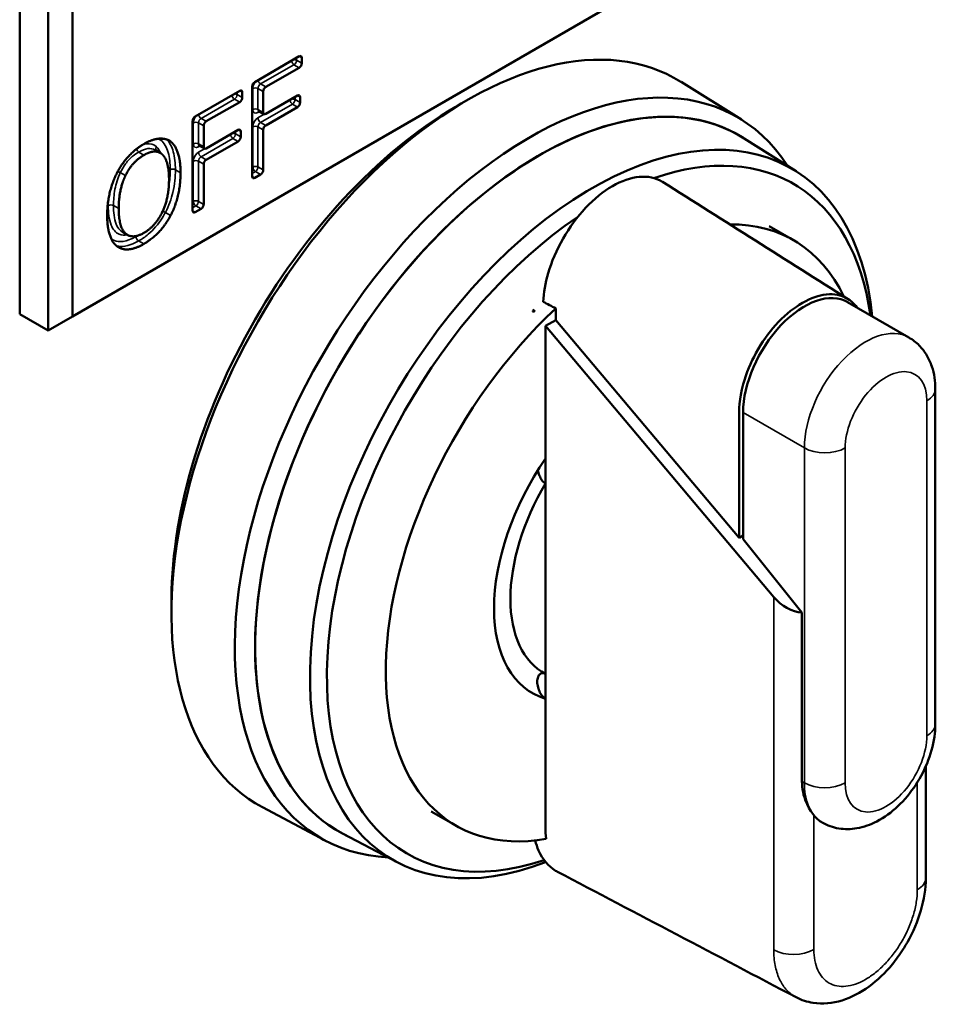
# Model space of a CAD drawing. Header units: inches. Extents: x 1 to 203, y 4 to 128.
# Tile 62 of 66: x 167.59 to 168.84, y 97.7 to 99.04. Entities that reach past the tile are written whole.
import ezdxf

# ---------------------------------------------------------------- set-up
doc = ezdxf.new("R2010")
doc.units = ezdxf.units.IN
doc.header["$LTSCALE"] = 6
doc.header["$MEASUREMENT"] = 0
doc.layers.add('Visible (ANSI)', color=7, linetype='Continuous', lineweight=50)
doc.layers.add('Visible Narrow (ANSI)', color=7, linetype='Continuous', lineweight=35)

msp = doc.modelspace()

# ---------------------------------------------------------------- linework, layer by layer
at = {"layer": 'Visible (ANSI)'}
for p, q in [((168.8262, 99.3081), (167.6661, 98.6383)), ((167.5943, 99.1518), (167.5943, 98.6415)), ((167.633, 99.1295), (167.633, 98.6192)), ((167.6661, 98.6383), (167.6661, 99.1104)), ((167.9148, 98.9578), (167.9754, 98.9928)), ((167.9789, 98.9907), (167.9789, 98.9834)), ((167.9754, 98.9773), (167.9298, 98.951)), ((168.5783, 98.9066), (168.496, 98.958)), ((167.8337, 98.9109), (167.8943, 98.9459)), ((167.8978, 98.9439), (167.8978, 98.9366)), ((167.9113, 98.8292), (167.9113, 98.9517)), ((167.9263, 98.9449), (167.9263, 98.9162)), ((167.8943, 98.9305), (167.8487, 98.9042)), ((167.9298, 98.9142), (167.9732, 98.9392)), ((167.9767, 98.9372), (167.9767, 98.9299)), ((167.9273, 98.9139), (167.9203, 98.918)), ((167.9732, 98.9237), (167.9298, 98.8987)), ((167.8301, 98.7823), (167.8301, 98.9048)), ((167.8452, 98.898), (167.8452, 98.8694)), ((167.8487, 98.8673), (167.8921, 98.8924)), ((167.8956, 98.8903), (167.8956, 98.883)), ((167.9263, 98.8926), (167.9263, 98.8379)), ((167.8001, 98.8766), (167.7963, 98.8788)), ((167.8921, 98.8769), (167.8487, 98.8519)), ((168.6529, 98.8362), (168.5823, 98.8809)), ((167.7859, 98.8612), (167.7789, 98.8653)), ((167.8462, 98.8671), (167.8391, 98.8712)), ((167.8452, 98.8457), (167.8452, 98.791)), ((167.9228, 98.8317), (167.9148, 98.8271)), ((167.8416, 98.7849), (167.8337, 98.7803)), ((167.7413, 98.7494), (167.7342, 98.7535)), ((168.6495, 98.7423), (168.6161, 98.7615)), ((168.2962, 98.6471), (168.2939, 98.6458)), ((168.2953, 98.6442), (168.2939, 98.6458)), ((168.2939, 98.6458), (168.2939, 98.6449)), ((168.8067, 98.6096), (168.7232, 98.6578)), ((167.5943, 98.6415), (167.633, 98.6192)), ((167.6661, 98.6383), (167.633, 98.6192)), ((168.2939, 98.6449), (168.2953, 98.6442)), ((168.3112, 98.6253), (168.3251, 98.6334)), ((168.3251, 98.6334), (168.5751, 98.3366)), ((168.6224, 98.2558), (168.3112, 98.6253)), ((168.3112, 98.4446), (168.3112, 98.6253)), ((168.8427, 98.5394), (168.8427, 98.083)), ((168.5806, 98.5073), (168.5806, 98.3347)), ((168.3112, 98.4107), (168.3112, 98.4446)), ((168.3112, 98.1512), (168.3112, 98.4107)), ((168.5751, 98.3366), (168.5806, 98.3398)), ((168.6609, 98.2349), (168.5806, 98.3347)), ((168.6609, 98.0045), (168.6609, 98.2349)), ((168.3112, 98.1174), (168.3112, 98.1512)), ((168.8297, 97.8729), (168.8297, 98.0252)), ((168.011, 97.9239), (167.9252, 97.9695)), ((168.1889, 97.9444), (168.1555, 97.9637)), ((168.1092, 97.8945), (168.0352, 97.9333))]:
    msp.add_line(p, q, dxfattribs=at)
for centre, major_axis, ratio, start_param, end_param in [((168.2048, 98.4671), (0.2854, 0.4944), 0.57735, 6.262981, 9.444982), ((167.9754, 98.9887), (0.0025, 0.00433), 0.57735, 5.497787, 7.068583), ((167.9754, 98.9814), (0.0025, 0.00433), 0.57735, 3.926991, 5.497787), ((168.2889, 98.4186), (0.2837, 0.4914), 0.57735, 5.996055, 9.711908), ((167.9148, 98.9537), (-0.0025, -0.00433), 0.57735, 3.926991, 5.497787), ((168.3023, 98.4108), (0.2737, 0.4741), 0.57735, 6.231028, 9.476935), ((168.3023, 98.4108), (0.2736, 0.4739), 0.57735, 6.259613, 9.44835), ((167.8943, 98.9418), (0.0025, 0.00433), 0.57735, 5.497787, 7.068583), ((167.9298, 98.9469), (0.0025, 0.00433), 0.57735, 0.785398, 2.356194), ((168.1909, 98.4751), (-0.2756, -0.4773), 0.57735, 3.909289, 5.515489), ((167.8943, 98.9346), (0.0025, 0.00433), 0.57735, 3.926991, 5.497787), ((167.9732, 98.9351), (0.0025, 0.00433), 0.57735, 5.497787, 7.068583), ((167.9732, 98.9278), (0.0025, 0.00433), 0.57735, 3.926991, 5.497787), ((168.3746, 98.369), (0.2719, 0.471), 0.57735, 5.607492, 10.04511), ((167.9298, 98.9183), (-0.0025, -0.00433), 0.57735, 5.497787, 7.068583), ((167.8337, 98.9069), (-0.0025, -0.00433), 0.57735, 3.926991, 5.497787), ((167.8487, 98.9001), (0.0025, 0.00433), 0.57735, 0.785398, 2.356194), ((167.8921, 98.8883), (0.0025, 0.00433), 0.57735, 5.497787, 7.068583), ((167.9298, 98.8946), (0.0025, 0.00433), 0.57735, 0.785398, 2.356194), ((167.8921, 98.881), (0.0025, 0.00433), 0.57735, 3.926991, 5.497787), ((168.3858, 98.3626), (0.2635, 0.4564), 0.57735, 5.648375, 6.870504), ((167.8487, 98.8714), (-0.0025, -0.00433), 0.57735, 5.497787, 7.068583), ((167.8487, 98.8478), (0.0025, 0.00433), 0.57735, 0.785398, 2.356194), ((167.9228, 98.8358), (0.0025, 0.00433), 0.57735, 3.926991, 5.497787), ((167.9148, 98.8312), (-0.0025, -0.00433), 0.57735, 5.497787, 7.068583), ((167.8337, 98.7844), (-0.0025, -0.00433), 0.57735, 5.497787, 7.068583), ((167.8416, 98.789), (0.0025, 0.00433), 0.57735, 3.926991, 5.497787), ((168.3858, 98.3626), (-0.2635, -0.4564), 0.57735, 4.00982, 6.86187), ((168.4192, 98.3433), (0.2303, 0.3989), 0.57735, 5.907587, 6.613167), ((168.6642, 98.5555), (0.0591, 0.1023), 0.57735, 0, 2.356194), ((168.4192, 98.3433), (-0.2303, -0.3989), 0.57735, 4.219566, 6.734084), ((168.9357, 98.0451), (-0.5875, 0.6853), 0.410754, 0.255768, 0.262955), ((168.4192, 98.3433), (-0.126, -0.2182), 0.57735, 4.578454, 6.41712), ((168.4192, 98.3433), (-0.1102, -0.1909), 0.57735, 4.692594, 6.30298), ((168.6494, 98.273), (0.0332, -0.0304), 0.697902, 4.527376, 5.578603), ((168.7477, 98.0508), (-0.0591, -0.1023), 0.57735, 6.064048, 6.283185)]:
    msp.add_ellipse(centre, major_axis=major_axis, ratio=ratio, start_param=start_param, end_param=end_param, dxfattribs=at)
for points, knots in [([(167.9203, 98.918), (167.9201, 98.9181), (167.92, 98.9181), (167.9198, 98.9182), (167.9197, 98.9182), (167.9196, 98.9182), (167.9196, 98.9182), (167.9196, 98.9182)], [3.9269908, 3.9269908, 3.9269908, 3.9269908, 4.0840704, 4.0840704, 4.2411501, 4.2411501, 4.3319005, 4.3319005, 4.3319005, 4.3319005]), ([(167.7868, 98.8785), (167.7868, 98.8785), (167.7868, 98.8785), (167.7872, 98.8791), (167.7876, 98.8796), (167.7884, 98.8802), (167.7887, 98.8804), (167.789, 98.8806)], [-0.020012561, -0.020012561, -0.020012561, -0.020012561, -0.019919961, -0.019919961, -0.014883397, -0.014883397, -0.012155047, -0.012155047, -0.012155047, -0.012155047]), ([(167.8391, 98.8712), (167.839, 98.8712), (167.8389, 98.8713), (167.8386, 98.8714), (167.8385, 98.8714), (167.8384, 98.8714), (167.8384, 98.8714), (167.8384, 98.8714)], [3.9269908, 3.9269908, 3.9269908, 3.9269908, 4.0840704, 4.0840704, 4.2411501, 4.2411501, 4.3319005, 4.3319005, 4.3319005, 4.3319005]), ([(168.4709, 98.8216), (168.4706, 98.8218), (168.4616, 98.8273), (168.4401, 98.8318), (168.4025, 98.8188), (168.3649, 98.7883), (168.3333, 98.7453), (168.3136, 98.6993), (168.3086, 98.6706), (168.308, 98.6583)], [0.1179031, 0.1179031, 0.1179031, 0.1179031, 0.1202878, 0.1804318, 0.2405757, 0.3007196, 0.3608635, 0.4210074, 0.4720799, 0.4720799, 0.4720799, 0.4720799]), ([(168.5751, 98.3366), (168.5751, 98.3908), (168.5751, 98.445), (168.5751, 98.5112), (168.5751, 98.5255), (168.5849, 98.5613), (168.5912, 98.5757), (168.6063, 98.6033), (168.6157, 98.616), (168.6359, 98.6386), (168.647, 98.6477), (168.6693, 98.6619), (168.6805, 98.666), (168.7015, 98.6696), (168.7111, 98.6681), (168.7259, 98.6614), (168.7316, 98.6564), (168.7358, 98.6505)], [0.000001, 0.000001, 0.000001, 0.000001, 0.506087, 0.506087, 0.61786, 0.61786, 0.70282, 0.70282, 0.804761, 0.804761, 0.9279, 0.9279, 1.077366, 1.077366, 1.25847, 1.25847, 1.430338, 1.430338, 1.430338, 1.430338]), ([(168.3252, 98.6492), (168.3224, 98.6507), (168.3195, 98.6523), (168.3137, 98.6553), (168.3109, 98.6568), (168.308, 98.6583)], [-0.06004043, -0.06004043, -0.06004043, -0.06004043, -0.0300204, -0.0300204, -0.00000101, -0.00000101, -0.00000101, -0.00000101]), ([(168.3252, 98.6492), (168.3251, 98.647), (168.3251, 98.6448), (168.3251, 98.6395), (168.3251, 98.6364), (168.3251, 98.6334)], [0.47177695, 0.47177695, 0.47177695, 0.47177695, 0.48115135, 0.48115135, 0.4944583, 0.4944583, 0.4944583, 0.4944583]), ([(168.8427, 98.5394), (168.8427, 98.5446), (168.8424, 98.5497), (168.8408, 98.56), (168.8397, 98.5652), (168.8362, 98.5753), (168.834, 98.5803), (168.8283, 98.59), (168.8248, 98.5946), (168.8166, 98.6029), (168.8119, 98.6066), (168.8067, 98.6096)], [6.2831853, 6.2831853, 6.2831853, 6.2831853, 6.4402649, 6.4402649, 6.5973446, 6.5973446, 6.7544242, 6.7544242, 6.9115038, 6.9115038, 7.0685835, 7.0685835, 7.0685835, 7.0685835]), ([(168.3007, 98.4285), (168.3008, 98.4279), (168.3009, 98.4273), (168.3016, 98.4245), (168.3026, 98.4217), (168.3047, 98.4176), (168.306, 98.4155), (168.3085, 98.4127), (168.3099, 98.4115), (168.3112, 98.4107)], [-0.19088616, -0.19088616, -0.19088616, -0.19088616, -0.1861048, -0.1861048, -0.16702307, -0.16702307, -0.1510974, -0.1510974, -0.13771997, -0.13771997, -0.13771997, -0.13771997]), ([(168.3106, 98.1515), (168.3095, 98.152), (168.3083, 98.1523), (168.306, 98.1523), (168.3047, 98.1517), (168.3026, 98.15), (168.3016, 98.1485), (168.3004, 98.1451), (168.3, 98.1426), (168.3, 98.1381), (168.3004, 98.1352), (168.3016, 98.1306), (168.3026, 98.128), (168.3046, 98.1241), (168.306, 98.1221), (168.3084, 98.1194), (168.3099, 98.1181), (168.3112, 98.1174)], [-0.135788, -0.135788, -0.135788, -0.135788, -0.1243367, -0.1243367, -0.1084111, -0.1084111, -0.0893293, -0.0893293, -0.0679736, -0.0679736, -0.0471084, -0.0471084, -0.0291142, -0.0291142, -0.0136805, -0.0136805, 0, 0, 0, 0]), ([(168.3112, 98.1174), (168.3112, 98.0597), (168.3112, 98.0017), (168.3112, 97.9375), (168.3115, 97.9318), (168.3123, 97.9263)], [0.31751174, 0.31751174, 0.31751174, 0.31751174, 0.40483348, 0.40483348, 0.41368517, 0.41368517, 0.41368517, 0.41368517]), ([(168.6886, 97.9485), (168.6956, 97.9445), (168.7033, 97.9418), (168.7194, 97.9391), (168.7277, 97.9393), (168.7453, 97.9423), (168.7544, 97.9456), (168.7734, 97.9554), (168.7829, 97.9625), (168.8008, 97.9793), (168.8089, 97.9892), (168.8229, 98.0105), (168.8287, 98.0218), (168.8376, 98.0454), (168.8407, 98.0576), (168.8425, 98.0742), (168.8427, 98.0786), (168.8427, 98.083)], [3.926991, 3.926991, 3.926991, 3.926991, 4.139255, 4.139255, 4.370859, 4.370859, 4.66011, 4.66011, 5.020701, 5.020701, 5.399928, 5.399928, 5.773602, 5.773602, 6.149558, 6.149558, 6.283185, 6.283185, 6.283185, 6.283185]), ([(168.6609, 98.0045), (168.6609, 97.9949), (168.663, 97.9849), (168.6696, 97.9692), (168.6735, 97.963), (168.6772, 97.9584)], [0.3466296, 0.3466296, 0.3466296, 0.3466296, 0.4359606, 0.4359606, 0.5090236, 0.5090236, 0.5090236, 0.5090236]), ([(168.2972, 97.9242), (168.2984, 97.9193), (168.3043, 97.9017), (168.3156, 97.8881), (168.3266, 97.8819), (168.3274, 97.8815)], [0.42007022, 0.42007022, 0.42007022, 0.42007022, 0.42862511, 0.45241674, 0.45432792, 0.45432792, 0.45432792, 0.45432792]), ([(168.8297, 97.8729), (168.8297, 97.8585), (168.8273, 97.8434), (168.8188, 97.8139), (168.8125, 97.7992), (168.8043, 97.7846), (168.8038, 97.7838), (168.8019, 97.7806), (168.8005, 97.7782), (168.7944, 97.7687), (168.7894, 97.7618), (168.7746, 97.7438), (168.7637, 97.7334), (168.7408, 97.7167), (168.7283, 97.7101), (168.7028, 97.7022), (168.6891, 97.7008), (168.6681, 97.704), (168.6601, 97.7066), (168.6528, 97.7104)], [0, 0, 0, 0, 0.1221818, 0.1221818, 0.2422703, 0.2422703, 0.2494009, 0.2494009, 0.2708013, 0.2708013, 0.3352307, 0.3352307, 0.4521683, 0.4521683, 0.5703538, 0.5703538, 0.689643, 0.689643, 0.7640485, 0.7640485, 0.7640485, 0.7640485])]:
    msp.add_open_spline(points, degree=3, knots=knots, dxfattribs=at)
for points, degree in [([(167.7636, 98.8732), (167.7751, 98.8799), (167.7936, 98.8813), (167.8001, 98.8766)], 2), ([(167.8001, 98.8766), (167.8065, 98.8716), (167.8136, 98.8504), (167.8136, 98.8341)], 2), ([(167.7272, 98.8345), (167.7338, 98.847), (167.7522, 98.8667), (167.7636, 98.8732)], 2), ([(167.7887, 98.8591), (167.7842, 98.8633), (167.7715, 98.8628), (167.7637, 98.8582)], 2), ([(167.7637, 98.8582), (167.7555, 98.8535), (167.7432, 98.8399), (167.7385, 98.8302)], 2), ([(167.7979, 98.825), (167.7979, 98.8379), (167.7931, 98.8551), (167.7887, 98.8591)], 2), ([(167.7136, 98.7763), (167.7136, 98.7927), (167.7207, 98.8218), (167.7272, 98.8345)], 2), ([(167.8136, 98.8341), (167.8136, 98.8182), (167.8067, 98.7884), (167.8001, 98.7759)], 2), ([(167.7385, 98.8302), (167.734, 98.8209), (167.7293, 98.7981), (167.7293, 98.7854)], 2), ([(167.7637, 98.7522), (167.7793, 98.7612), (167.7979, 98.7993), (167.7979, 98.825)], 2), ([(168.4709, 98.8216), (168.5552, 98.7684), (168.6395, 98.7152), (168.7238, 98.662)], 3), ([(167.7293, 98.7854), (167.7293, 98.7596), (167.748, 98.7431), (167.7637, 98.7522)], 2), ([(167.7271, 98.7338), (167.7206, 98.7387), (167.7136, 98.7602), (167.7136, 98.7763)], 2), ([(167.8001, 98.7759), (167.7931, 98.7628), (167.7747, 98.7435), (167.7636, 98.7371)], 2), ([(167.7636, 98.7371), (167.7521, 98.7305), (167.7338, 98.7289), (167.7271, 98.7338)], 2), ([(168.6528, 97.7104), (168.5444, 97.7675), (168.4359, 97.8245), (168.3274, 97.8815)], 3)]:
    msp.add_open_spline(points, degree=degree, dxfattribs=at)
at = {"layer": 'Visible Narrow (ANSI)'}
for p, q in [((167.9228, 98.9551), (167.9683, 98.9814)), ((167.9683, 98.9814), (167.9754, 98.9773)), ((167.9719, 98.9875), (167.9719, 98.9907)), ((167.9789, 98.9834), (167.9719, 98.9875)), ((167.9754, 98.9928), (167.9789, 98.9907)), ((167.9298, 98.951), (167.9228, 98.9551)), ((167.8907, 98.9407), (167.8907, 98.9439)), ((167.8943, 98.9459), (167.8978, 98.9439)), ((167.9122, 98.949), (167.9122, 98.9203)), ((167.9192, 98.9203), (167.9192, 98.949)), ((167.9192, 98.949), (167.9263, 98.9449)), ((167.8416, 98.9082), (167.8872, 98.9346)), ((167.8872, 98.9346), (167.8943, 98.9305)), ((167.8978, 98.9366), (167.8907, 98.9407)), ((167.9228, 98.9028), (167.9661, 98.9278)), ((167.9661, 98.9278), (167.9732, 98.9237)), ((167.9697, 98.934), (167.9697, 98.9372)), ((167.9767, 98.9299), (167.9697, 98.934)), ((167.9732, 98.9392), (167.9767, 98.9372)), ((167.9263, 98.9162), (167.9192, 98.9203)), ((167.9192, 98.9162), (167.9213, 98.9174)), ((167.831, 98.9021), (167.831, 98.8734)), ((167.8381, 98.8734), (167.8381, 98.9021)), ((167.8381, 98.9021), (167.8452, 98.898)), ((167.8487, 98.9042), (167.8416, 98.9082)), ((167.9277, 98.9138), (167.9192, 98.9089)), ((167.9298, 98.8987), (167.9228, 98.9028)), ((167.8885, 98.8871), (167.8885, 98.8903)), ((167.8921, 98.8924), (167.8956, 98.8903)), ((167.9122, 98.8967), (167.9122, 98.842)), ((167.9192, 98.842), (167.9192, 98.8967)), ((167.9192, 98.8967), (167.9263, 98.8926)), ((167.8416, 98.856), (167.885, 98.881)), ((167.885, 98.881), (167.8921, 98.8769)), ((167.8956, 98.883), (167.8885, 98.8871)), ((167.7637, 98.8582), (167.7566, 98.8623)), ((167.8452, 98.8694), (167.8381, 98.8734)), ((167.8381, 98.8694), (167.8402, 98.8706)), ((167.8465, 98.8669), (167.8381, 98.8621)), ((167.831, 98.8498), (167.831, 98.7951)), ((167.8381, 98.7951), (167.8381, 98.8498)), ((167.8381, 98.8498), (167.8452, 98.8457)), ((167.8487, 98.8519), (167.8416, 98.856)), ((167.7385, 98.8302), (167.7315, 98.8343)), ((167.8136, 98.8341), (167.8066, 98.8381)), ((167.9122, 98.842), (167.9113, 98.8414)), ((167.9113, 98.8333), (167.9157, 98.8358)), ((167.9157, 98.8358), (167.9228, 98.8317)), ((167.9263, 98.8379), (167.9192, 98.842)), ((167.9148, 98.8271), (167.9113, 98.8292)), ((167.831, 98.7951), (167.8301, 98.7946)), ((167.8452, 98.791), (167.8381, 98.7951)), ((167.7293, 98.7854), (167.7222, 98.7894)), ((167.8001, 98.7759), (167.793, 98.78)), ((167.8301, 98.7864), (167.8346, 98.789)), ((167.8337, 98.7803), (167.8301, 98.7823)), ((167.8346, 98.789), (167.8416, 98.7849)), ((167.7636, 98.7371), (167.7565, 98.7412)), ((168.8312, 98.0669), (168.8312, 98.5233)), ((168.5806, 98.5073), (168.6642, 98.4591)), ((168.6642, 98.4591), (168.6642, 98.0026)), ((168.7198, 98.4591), (168.7198, 98.0026)), ((168.6224, 98.2558), (168.6224, 97.7749)), ((168.6642, 98.0026), (168.6609, 98.0045)), ((168.8182, 97.8568), (168.8182, 98.0034)), ((168.6772, 97.9584), (168.6772, 97.7755))]:
    msp.add_line(p, q, dxfattribs=at)
for centre, major_axis, start_param, end_param in [((167.9683, 98.9855), (-0.0025, 0.00433), 0.981436, 2.356194), ((167.9683, 98.9855), (0.005, 0), 0.785398, 1.68981), ((167.9683, 98.9855), (0.0025, 0.00433), 3.926991, 5.497787), ((167.9192, 98.9531), (-0.005, -0.00866), 4.393751, 5.497787), ((167.9228, 98.951), (0.0025, 0.00433), 0.785398, 2.356194), ((167.9228, 98.9592), (-0.0025, 0.00433), 0.981436, 2.356194), ((167.8872, 98.9386), (0.005, 0), 0.785398, 1.68981), ((167.9157, 98.9469), (-0.005, 0), 3.926991, 5.497787), ((167.8872, 98.9386), (-0.0025, 0.00433), 0.981436, 2.356194), ((167.8872, 98.9386), (0.0025, 0.00433), 3.926991, 5.497787), ((167.9661, 98.9319), (-0.0025, 0.00433), 0.981436, 2.356194), ((167.9661, 98.9319), (0.005, 0), 0.785398, 1.68981), ((167.9661, 98.9319), (0.0025, 0.00433), 3.926991, 5.497787), ((167.9157, 98.9183), (-0.005, 0), 3.926991, 5.497787), ((167.9192, 98.9244), (-0.005, -0.00866), 5.497787, 7.068583), ((167.9228, 98.9223), (-0.0025, -0.00433), 5.497787, 6.283185), ((167.9228, 98.9142), (-0.0025, 0.00433), 0.180231, 0.785398), ((167.8381, 98.9062), (-0.005, -0.00866), 4.393751, 5.497787), ((167.8346, 98.9001), (-0.005, 0), 3.926991, 5.497787), ((167.8416, 98.9042), (0.0025, 0.00433), 0.785398, 2.356194), ((167.8416, 98.9123), (-0.0025, 0.00433), 0.981436, 2.356194), ((167.9192, 98.9008), (-0.005, -0.00866), 3.926991, 5.497787), ((167.9228, 98.9069), (-0.0025, 0.00433), 0.785398, 2.356194), ((167.9228, 98.8987), (0.0025, 0.00433), 0.785398, 2.356194), ((167.885, 98.8851), (0.005, 0), 0.785398, 1.68981), ((167.9157, 98.8946), (-0.005, 0), 3.926991, 5.497787), ((167.8346, 98.8714), (-0.005, 0), 3.926991, 5.497787), ((167.885, 98.8851), (-0.0025, 0.00433), 0.981436, 2.356194), ((167.885, 98.8851), (0.0025, 0.00433), 3.926991, 5.497787), ((167.7566, 98.8664), (0.0025, -0.00433), 4.394085, 5.497787), ((167.8381, 98.8775), (-0.005, -0.00866), 5.497787, 7.068583), ((167.8381, 98.8539), (-0.005, -0.00866), 3.926991, 5.497787), ((167.8416, 98.8755), (-0.0025, -0.00433), 5.497787, 6.283185), ((167.8416, 98.8673), (-0.0025, 0.00433), 0.180231, 0.785398), ((167.8416, 98.86), (-0.0025, 0.00433), 0.785398, 2.356194), ((167.8346, 98.8478), (-0.005, 0), 3.926991, 5.497787), ((167.8416, 98.8519), (0.0025, 0.00433), 0.785398, 2.356194), ((167.803, 98.8361), (0.005, 0), 0.785398, 2.356194), ((167.9157, 98.8399), (0.005, 0), 0.785398, 2.356194), ((167.9157, 98.8399), (-0.0025, 0.00433), 0.785398, 2.356194), ((167.9157, 98.8399), (0.0025, 0.00433), 3.926991, 5.497787), ((167.8346, 98.7931), (0.005, 0), 0.785398, 2.356194), ((167.8346, 98.7931), (-0.0025, 0.00433), 0.785398, 2.356194), ((167.8346, 98.7931), (0.0025, 0.00433), 3.926991, 5.497787), ((167.7187, 98.7874), (0.005, 0), 0.785398, 2.356194), ((167.7565, 98.7452), (0.0025, -0.00433), 3.926991, 5.497787), ((168.7477, 98.5073), (0.0591, 0.1023), 0, 2.356194), ((168.7755, 98.4912), (0.0394, 0.0682), 5.497787, 8.63938), ((168.8034, 98.5394), (0.0394, 0), 5.497787, 6.283185), ((168.692, 98.4751), (0.0394, 0), 3.926991, 5.497787), ((168.8034, 98.083), (0.0394, 0), 5.497787, 6.283185), ((168.7755, 98.0347), (-0.0394, -0.0682), 5.497787, 8.63938), ((168.692, 98.0187), (0.0394, 0), 3.926991, 5.497787), ((168.7477, 98.0508), (-0.0591, -0.1023), 5.497787, 6.064048), ((168.7903, 97.8729), (0.0394, 0), 5.497787, 6.283185), ((168.6494, 97.7915), (-0.0394, 0), 0.817645, 2.356194)]:
    msp.add_ellipse(centre, major_axis=major_axis, ratio=0.57735, start_param=start_param, end_param=end_param, dxfattribs=at)
for points, knots in [([(167.7809, 98.8694), (167.7772, 98.8728), (167.7722, 98.8743), (167.7654, 98.8734), (167.764, 98.8731), (167.7627, 98.8727)], [-0.11410015, -0.11410015, -0.11410015, -0.11410015, -0.0494806, -0.0494806, -0.0346411, -0.0346411, -0.0346411, -0.0346411]), ([(167.7868, 98.8785), (167.7915, 98.8748), (167.7948, 98.8687), (167.7987, 98.8548), (167.7995, 98.8466), (167.7995, 98.8381)], [-0.1576988, -0.1576988, -0.1576988, -0.1576988, -0.078908, -0.078908, 0, 0, 0, 0]), ([(167.8066, 98.8381), (167.8066, 98.8469), (167.8058, 98.8554), (167.8018, 98.8695), (167.7988, 98.8755), (167.7944, 98.8795)], [0, 0, 0, 0, 0.078908, 0.078908, 0.1504674, 0.1504674, 0.1504674, 0.1504674]), ([(167.7315, 98.8343), (167.7335, 98.8385), (167.7359, 98.8425), (167.7417, 98.8505), (167.7453, 98.8542), (167.7516, 98.8592), (167.7541, 98.8609), (167.7566, 98.8623)], [0, 0, 0, 0, 0.0392094, 0.0392094, 0.0855742, 0.0855742, 0.1145522, 0.1145522, 0.1145522, 0.1145522]), ([(167.7566, 98.8623), (167.7608, 98.8648), (167.7651, 98.8665), (167.7726, 98.8675), (167.776, 98.8669), (167.7789, 98.8653)], [0, 0, 0, 0, 0.0494806, 0.0494806, 0.09747559, 0.09747559, 0.09747559, 0.09747559]), ([(167.7809, 98.8694), (167.7805, 98.8688), (167.7802, 98.8682), (167.7799, 98.867), (167.7799, 98.8664), (167.78, 98.8653), (167.7802, 98.8648), (167.7805, 98.8644)], [0, 0, 0, 0, 0.25, 0.25, 0.5, 0.5, 0.7435245, 0.7435245, 0.7435245, 0.7435245]), ([(167.7222, 98.7894), (167.7222, 98.7965), (167.7228, 98.804), (167.7256, 98.8191), (167.728, 98.827), (167.7315, 98.8343)], [0, 0, 0, 0, 0.0686372, 0.0686372, 0.1372744, 0.1372744, 0.1372744, 0.1372744]), ([(167.7315, 98.8343), (167.731, 98.8345), (167.7305, 98.8348), (167.7293, 98.8354), (167.7287, 98.8357), (167.7281, 98.836), (167.728, 98.836), (167.728, 98.836)], [0, 0, 0, 0, 0.25, 0.25, 0.5, 0.5, 0.5229827, 0.5229827, 0.5229827, 0.5229827]), ([(167.793, 98.78), (167.7977, 98.789), (167.801, 98.7985), (167.8031, 98.8074), (167.8056, 98.8182), (167.8066, 98.8286), (167.8066, 98.8381)], [0, 0, 0, 0, 0.0710032, 0.0710032, 0.0710032, 0.1574548, 0.1574548, 0.1574548, 0.1574548]), ([(167.7151, 98.7894), (167.7151, 98.7847), (167.7154, 98.78), (167.7165, 98.771), (167.7175, 98.7667), (167.7213, 98.757), (167.725, 98.7525), (167.7333, 98.7489), (167.7372, 98.7487), (167.7413, 98.7496)], [-0.2513063, -0.2513063, -0.2513063, -0.2513063, -0.2069217, -0.2069217, -0.1605576, -0.1605576, -0.0894826, -0.0894826, -0.0428933, -0.0428933, -0.0428933, -0.0428933]), ([(167.7342, 98.7535), (167.7305, 98.7557), (167.7277, 98.7594), (167.7245, 98.7677), (167.7235, 98.7717), (167.7224, 98.7803), (167.7222, 98.7848), (167.7222, 98.7894)], [0.098314, 0.098314, 0.098314, 0.098314, 0.1605576, 0.1605576, 0.2069217, 0.2069217, 0.2513063, 0.2513063, 0.2513063, 0.2513063]), ([(167.7565, 98.7412), (167.7608, 98.7437), (167.7653, 98.7467), (167.7765, 98.7563), (167.7832, 98.7639), (167.7902, 98.7749), (167.7916, 98.7775), (167.793, 98.78)], [0, 0, 0, 0, 0.0441698, 0.0441698, 0.1148415, 0.1148415, 0.1353716, 0.1353716, 0.1353716, 0.1353716]), ([(167.793, 98.78), (167.7925, 98.7803), (167.792, 98.7806), (167.7909, 98.7812), (167.7903, 98.7815), (167.7896, 98.7818), (167.7895, 98.7819), (167.7894, 98.7819)], [0, 0, 0, 0, 0.25, 0.25, 0.5, 0.5, 0.538642, 0.538642, 0.538642, 0.538642]), ([(167.753, 98.7473), (167.7497, 98.7454), (167.7464, 98.7438), (167.7379, 98.7407), (167.733, 98.7399), (167.725, 98.7409), (167.7218, 98.7422), (167.7192, 98.7441)], [-0.1353062, -0.1353062, -0.1353062, -0.1353062, -0.1001219, -0.1001219, -0.043827, -0.043827, -0.0002564, -0.0002564, -0.0002564, -0.0002564]), ([(167.7258, 98.7348), (167.7272, 98.7344), (167.7286, 98.734), (167.7351, 98.7332), (167.7405, 98.7341), (167.7495, 98.7374), (167.753, 98.7392), (167.7565, 98.7412)], [0.0264977, 0.0264977, 0.0264977, 0.0264977, 0.043827, 0.043827, 0.1001219, 0.1001219, 0.1353062, 0.1353062, 0.1353062, 0.1353062]), ([(168.8182, 97.8568), (168.8182, 97.8515), (168.8177, 97.8458), (168.8159, 97.8343), (168.8146, 97.8285), (168.811, 97.8166), (168.8088, 97.8106), (168.8037, 97.7988), (168.8008, 97.793), (168.7942, 97.7816), (168.7906, 97.7762), (168.783, 97.7659), (168.7789, 97.761), (168.7703, 97.752), (168.7659, 97.7479), (168.7569, 97.7406), (168.7522, 97.7374), (168.743, 97.7321), (168.7385, 97.73), (168.7294, 97.7268), (168.7249, 97.7258), (168.7164, 97.725), (168.7124, 97.7251), (168.7046, 97.7266), (168.7011, 97.7279), (168.6946, 97.7317), (168.6916, 97.7342), (168.6865, 97.7401), (168.6843, 97.7435), (168.6808, 97.7513), (168.6795, 97.7557), (168.6777, 97.7651), (168.6772, 97.7701), (168.6772, 97.7755)], [-0.007915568, -0.007915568, -0.007915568, -0.007915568, -0.007420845, -0.007420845, -0.006926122, -0.006926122, -0.006431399, -0.006431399, -0.005936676, -0.005936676, -0.005441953, -0.005441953, -0.00494723, -0.00494723, -0.004452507, -0.004452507, -0.003957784, -0.003957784, -0.003463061, -0.003463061, -0.002968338, -0.002968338, -0.002473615, -0.002473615, -0.001978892, -0.001978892, -0.001484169, -0.001484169, -0.000989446, -0.000989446, -0.000494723, -0.000494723, 0, 0, 0, 0]), ([(168.6224, 97.7749), (168.6224, 97.7674), (168.6231, 97.7604), (168.6256, 97.7474), (168.6274, 97.7413), (168.6324, 97.7303), (168.6354, 97.7256), (168.6425, 97.7174), (168.6467, 97.7139), (168.6518, 97.711), (168.6523, 97.7107), (168.6528, 97.7104)], [0, 0, 0, 0, 0.000494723, 0.000494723, 0.000989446, 0.000989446, 0.001484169, 0.001484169, 0.001978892, 0.001978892, 0.002036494, 0.002036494, 0.002036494, 0.002036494])]:
    msp.add_open_spline(points, degree=3, knots=knots, dxfattribs=at)
for points in [[(167.7833, 98.8805), (167.7846, 98.8799), (167.7857, 98.8793), (167.7868, 98.8785)], [(167.7866, 98.8608), (167.7851, 98.8642), (167.7833, 98.8672), (167.7809, 98.8694)], [(167.7995, 98.8381), (167.7995, 98.8311), (167.799, 98.8237), (167.7977, 98.8161)], [(167.7155, 98.7994), (167.7152, 98.796), (167.7151, 98.7927), (167.7151, 98.7894)], [(167.7545, 98.7482), (167.754, 98.7479), (167.7535, 98.7476), (167.753, 98.7473)]]:
    msp.add_open_spline(points, degree=3, dxfattribs=at)

doc.saveas('drawing.dxf')
